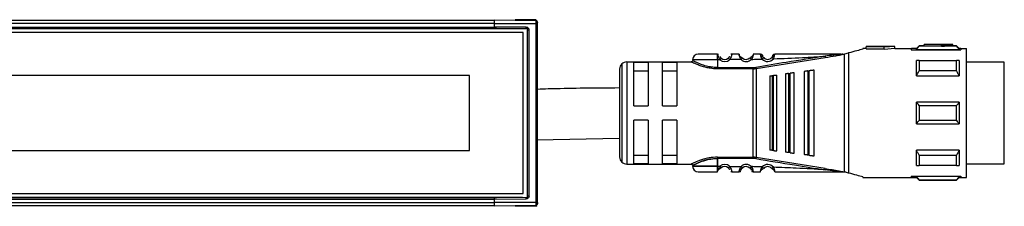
# Model space of a CAD drawing. Header units: millimetres. Extents: x -565 to 1980, y 407 to 731.
# Tile 14 of 22: x 531 to 669, y 697 to 723. Entities that reach past the tile are written whole.
import ezdxf

# ---------------------------------------------------------------- set-up
doc = ezdxf.new("R2010")
doc.units = ezdxf.units.MM

# ---------------------------------------------------------------- blocks, each defined once
blk = doc.blocks.new('Drawing View1')
at = {"color": 7, "linetype": 'Continuous', "lineweight": 25}
for p, q in [((-146, 27.03), (842, 27.03)), ((842, 26.53), (-146, 26.53)), ((842, 26.53), (842, 27.03)), ((847.8, 26.93), (842, 27.03)), ((842, 26.05), (842, 26.53)), ((842, 26.53), (847.8, 26.53)), ((844.9, 27.08), (844.9, 26.98)), ((847.8, 27.08), (844.9, 27.08)), ((847.8, 26.93), (847.8, 27.08)), ((847.8, 27.08), (847.9, 26.98)), ((847.8, 26.93), (847.8, 26.53)), ((847.8, 26.53), (847.8, 1.53)), ((847.9, 26.93), (847.9, 26.98)), ((847.99, 26.53), (848, 26.53)), ((848, 26.53), (848, 26.66)), ((848, 1.53), (848, 26.53)), ((846, 25.28), (-150, 25.28)), ((-146.3, 25.85), (842.3, 25.85)), ((-146, 26.05), (842, 26.05)), ((-146, 25.85), (842, 25.85)), ((846.43, 26.05), (842, 26.05)), ((842, 25.85), (842, 26.05)), ((842.3, 25.85), (842, 25.85)), ((846, 2.78), (846, 25.28)), ((846.64, 25.65), (846.83, 25.65)), ((846.64, 2.41), (846.64, 25.65)), ((846.83, 2.41), (846.83, 25.65)), ((901.4, 23.43), (901, 23.03)), ((902.1, 23.43), (901.4, 23.43)), ((906.1, 23.63), (902.1, 23.63)), ((902.1, 23.63), (902.1, 23.62)), ((904.5, 23.62), (902.1, 23.62)), ((902.1, 23.42), (902.1, 23.62)), ((902.1, 23.42), (904.5, 23.42)), ((904.5, 23.62), (904.5, 23.58)), ((904.5, 23.38), (904.5, 23.58)), ((906.1, 23.43), (906.1, 23.63)), ((906.6, 23.43), (906.1, 23.43)), ((907, 23.03), (906.6, 23.43)), ((906.6, 23.37), (906.6, 23.43)), ((873.2, 22.25), (873.19, 22.28)), ((876.19, 22.28), (875.21, 22.28)), ((879.48, 22.06), (879.49, 22.04)), ((880.93, 22.05), (880.93, 22.04)), ((890.49, 22.28), (890.64, 22.28)), ((890.95, 5.78), (890.95, 22.28)), ((891, 22.29), (891.52, 22.43)), ((891.52, 22.43), (891.52, 5.63)), ((893.77, 23.03), (893.5, 23.03)), ((893.5, 23.03), (893.5, 22.96)), ((894, 23.03), (893.77, 23.03)), ((898, 23.33), (894, 23.33)), ((894, 23.33), (894, 23.3)), ((896.5, 23.3), (894, 23.3)), ((894, 23), (894, 23.3)), ((894, 23), (896.5, 23)), ((898, 23.33), (896.5, 23.22)), ((896.5, 23.3), (896.5, 23.22)), ((896.5, 22.91), (896.5, 23.22)), ((898, 23.03), (896.5, 22.91)), ((898, 23.03), (898, 23.33)), ((898, 23.03), (900.29, 23.03)), ((900.29, 23.03), (900.29, 22.87)), ((900.29, 22.87), (907.2, 22.87)), ((901, 23.03), (900.3, 23.03)), ((901, 22.9), (901, 23.03)), ((901, 22.9), (907, 22.9)), ((906.6, 23.37), (901.4, 23.37)), ((907.2, 23.03), (907, 23.03)), ((907, 23.03), (907, 22.9)), ((907.2, 23.03), (907.2, 22.87)), ((907.2, 23.03), (908, 23.03)), ((908, 5.03), (908, 23.03)), ((859.79, 20.89), (859.79, 7.17)), ((860.5, 21.18), (860.5, 6.88)), ((860.5, 21.18), (869.5, 21.18)), ((863.5, 21.11), (861.5, 21.11)), ((861.5, 15.03), (861.5, 21.11)), ((863.5, 21.11), (863.5, 15.03)), ((865.5, 15.03), (865.5, 21.11)), ((867.5, 21.11), (865.5, 21.11)), ((867.5, 21.11), (867.5, 15.03)), ((873.2, 21.48), (873.2, 20.38)), ((873.52, 21.48), (873.2, 21.48)), ((874.89, 21.49), (874.69, 21.71)), ((876.49, 21.5), (874.89, 21.49)), ((876.68, 21.71), (876.69, 21.72)), ((877.93, 21.53), (877.72, 21.74)), ((878.6, 20.24), (888.26, 21.8)), ((879.65, 21.77), (879.63, 21.75)), ((901.4, 21.38), (906.6, 21.38)), ((907, 21.36), (907, 19.24)), ((913.3, 21.15), (908, 21.15)), ((913.3, 6.9), (913.3, 21.15)), ((838.5, 19.28), (-142.5, 19.28)), ((838.5, 8.78), (838.5, 19.28)), ((859.5, 20.18), (859.5, 7.88)), ((861.5, 19.95), (863.5, 19.95)), ((865.5, 19.95), (867.5, 19.95)), ((878.17, 20.38), (878.17, 20.21)), ((878.17, 7.85), (878.17, 20.21)), ((878.57, 20.41), (878.6, 20.24)), ((878.6, 20.24), (878.6, 7.82)), ((880.84, 19.26), (881.04, 19.28)), ((881.5, 8.72), (881.5, 19.34)), ((882.7, 19.5), (882.7, 8.56)), ((883.13, 19.56), (883.33, 19.58)), ((883.13, 19.56), (883.13, 8.5)), ((883.9, 8.4), (883.9, 19.66)), ((885.3, 19.84), (885.3, 8.21)), ((885.81, 19.91), (885.81, 8.15)), ((886.1, 19.95), (886.01, 19.94)), ((886.01, 8.12), (886.01, 19.94)), ((886.7, 8.03), (886.7, 20.03)), ((906.6, 19.91), (901.4, 19.91)), ((880.5, 19.21), (880.5, 8.85)), ((880.84, 19.26), (880.84, 8.8)), ((901, 19.24), (907, 19.24)), ((901, 12.53), (901, 15.53)), ((907, 15.53), (901, 15.53)), ((861.5, 15.03), (863.5, 15.03)), ((865.5, 15.03), (867.5, 15.03)), ((901.4, 15.09), (906.6, 15.09)), ((863.5, 13.03), (861.5, 13.03)), ((861.5, 6.95), (861.5, 13.03)), ((863.5, 13.03), (863.5, 6.95)), ((867.5, 13.03), (865.5, 13.03)), ((865.5, 6.95), (865.5, 13.03)), ((867.5, 13.03), (867.5, 6.95)), ((901, 12.53), (907, 12.53)), ((906.6, 12.97), (901.4, 12.97)), ((847.87, 10.3), (859.5, 10.53)), ((-142.5, 8.78), (838.5, 8.78)), ((881.04, 8.78), (880.84, 8.8)), ((883.33, 8.47), (883.13, 8.5)), ((907, 8.81), (901, 8.81)), ((907, 8.81), (907, 6.69)), ((863.5, 8.11), (861.5, 8.11)), ((861.5, 6.95), (863.5, 6.95)), ((867.5, 8.11), (865.5, 8.11)), ((865.5, 6.95), (867.5, 6.95)), ((873.2, 7.85), (878.17, 7.85)), ((873.2, 7.68), (873.2, 6.58)), ((878.17, 7.68), (873.2, 7.68)), ((873.2, 6.58), (873.2, 7.68)), ((878.17, 7.68), (878.17, 7.85)), ((878.57, 7.65), (878.6, 7.82)), ((888.26, 6.26), (878.6, 7.82)), ((886.01, 8.12), (885.81, 8.15)), ((886.01, 8.12), (886.1, 8.11)), ((901.4, 8.15), (906.6, 8.15)), ((908, 6.9), (913.3, 6.9)), ((860.5, 6.88), (869.5, 6.88)), ((873.19, 5.78), (873.2, 5.81)), ((873.2, 5.8), (873.19, 5.78)), ((873.2, 6.58), (873.52, 6.58)), ((873.2, 5.81), (873.2, 5.8)), ((873.52, 6.58), (873.71, 6.35)), ((874.89, 6.57), (876.49, 6.56)), ((875.21, 5.78), (876.19, 5.78)), ((876.49, 6.56), (876.69, 6.33)), ((877.74, 6.33), (877.72, 6.32)), ((879.43, 6.49), (879.65, 6.29)), ((880.8, 6.27), (880.78, 6.25)), ((890.72, 5.78), (890.49, 5.78)), ((890.72, 5.78), (890.95, 5.78)), ((906.6, 6.68), (901.4, 6.68)), ((893.5, 5.1), (893.5, 5.03)), ((893.5, 5.03), (893.77, 5.03)), ((893.77, 5.03), (900.29, 5.03)), ((900.29, 5.18), (907.2, 5.18)), ((900.29, 5.18), (900.29, 5.03)), ((900.29, 5.03), (901, 5.03)), ((907, 5.15), (901, 5.15)), ((901, 5.03), (901.4, 4.63)), ((901.4, 4.69), (906.6, 4.69)), ((901.4, 4.69), (901.4, 4.63)), ((901.4, 4.63), (906.6, 4.63)), ((906.6, 4.63), (907, 5.03)), ((907, 5.15), (907, 5.03)), ((907, 5.03), (907.2, 5.03)), ((907.2, 5.18), (907.2, 5.03)), ((907.2, 5.03), (908, 5.03)), ((-150, 2.78), (846, 2.78)), ((842.3, 2.2), (-146.3, 2.2)), ((-146, 2.2), (842, 2.2)), ((-146, 2), (842, 2)), ((-146, 1.53), (842, 1.53)), ((842, 2), (842, 2.2)), ((842, 2.2), (842.3, 2.2)), ((842, 2), (846.43, 2.01)), ((842, 1.53), (842, 2)), ((847.8, 1.53), (842, 1.53)), ((842, 1.03), (842, 1.53)), ((846.83, 2.41), (846.64, 2.41)), ((847.8, 1.53), (847.8, 1.13)), ((842, 1.03), (-146, 1.03)), ((842, 1.03), (847.8, 1.13)), ((844.9, 1.08), (844.9, 0.98)), ((847.8, 0.98), (844.9, 0.98)), ((847.8, 0.98), (847.8, 1.13)), ((847.8, 0.98), (847.9, 1.08)), ((847.9, 1.08), (847.9, 1.16))]:
    blk.add_line(p, q, dxfattribs=at)
at = {"color": 7, "linetype": 'Continuous', "lineweight": 25, "flags": 128}
for points in [[(873.2, 21.48), (872, 21.48), (870.95, 21.48), (870.17, 21.48), (869.75, 21.48), (869.7, 21.48)], [(901, 19.24), (901, 19.55), (901, 19.84), (901, 20.12), (901, 20.39), (901, 20.65), (901, 20.9), (901, 21.14), (901, 21.36)], [(901.4, 21.38), (901.4, 21.22), (901.4, 21.04), (901.4, 20.87), (901.4, 20.69), (901.4, 20.5), (901.4, 20.31), (901.4, 20.11), (901.4, 19.91)], [(906.6, 19.91), (906.6, 20.11), (906.6, 20.31), (906.6, 20.5), (906.6, 20.69), (906.6, 20.87), (906.6, 21.04), (906.6, 21.22), (906.6, 21.38)], [(873.2, 20.38), (875.98, 20.38), (878.17, 20.38)], [(878.17, 20.21), (875.39, 20.21), (873.2, 20.21)], [(881.04, 8.78), (881.04, 9.95), (881.04, 11.24), (881.04, 12.61), (881.04, 14.03), (881.04, 15.45), (881.04, 16.82), (881.04, 18.11), (881.04, 19.28)], [(883.33, 8.47), (883.33, 9.71), (883.33, 11.07), (883.33, 12.53), (883.33, 14.03), (883.33, 15.53), (883.33, 16.99), (883.33, 18.35), (883.33, 19.58)], [(885.81, 19.91), (885.93, 19.93), (886.01, 19.94)], [(907, 15.53), (907, 15.16), (907, 14.78), (907, 14.41), (907, 14.03), (907, 13.65), (907, 13.28), (907, 12.9), (907, 12.53)], [(901.4, 15.09), (901.4, 14.82), (901.4, 14.56), (901.4, 14.29), (901.4, 14.03), (901.4, 13.76), (901.4, 13.5), (901.4, 13.24), (901.4, 12.97)], [(906.6, 12.97), (906.6, 13.24), (906.6, 13.5), (906.6, 13.76), (906.6, 14.03), (906.6, 14.29), (906.6, 14.56), (906.6, 14.82), (906.6, 15.09)], [(901, 6.69), (901, 6.92), (901, 7.16), (901, 7.4), (901, 7.67), (901, 7.94), (901, 8.22), (901, 8.51), (901, 8.81)], [(901.4, 8.15), (901.4, 7.95), (901.4, 7.75), (901.4, 7.56), (901.4, 7.37), (901.4, 7.19), (901.4, 7.01), (901.4, 6.84), (901.4, 6.68)], [(906.6, 6.68), (906.6, 6.84), (906.6, 7.01), (906.6, 7.19), (906.6, 7.37), (906.6, 7.56), (906.6, 7.75), (906.6, 7.95), (906.6, 8.15)], [(873.2, 6.58), (872, 6.58), (870.95, 6.58), (870.17, 6.58), (869.75, 6.58), (869.7, 6.58)], [(869.7, 6.58), (869.75, 6.58), (870.17, 6.58), (870.95, 6.58), (872, 6.58), (873.2, 6.58)], [(901, 5.03), (901, 5.04), (901, 5.06), (901, 5.1), (901, 5.15)], [(906.6, 4.63), (906.6, 4.63), (906.6, 4.64), (906.6, 4.66), (906.6, 4.69)]]:
    blk.add_lwpolyline(points, dxfattribs=at)
at = {"color": 7, "linetype": 'Continuous', "lineweight": 25}
for centre, radius, start, end in [((840.66, 26.03), 5.77, 358.3922, 0.2269), ((1044.5, 23.42), 143.1, 179.9966, 180.0205), ((870.5, 21.48), 0.8, 89.9996, 179.9996), ((860.5, 20.18), 1, 135, 180), ((860.5, 20.18), 1, 90, 135), ((874.2, 22.28), 1.05, 229.6056, 310.9276), ((874.2, 22.28), 0.75, 229.5943, 310.9271), ((877.2, 22.28), 1.05, 227.6547, 314.3613), ((877.2, 22.28), 0.75, 227.6552, 314.363), ((880.2, 22.28), 1.05, 222.8628, 320.6918), ((880.2, 22.28), 0.75, 222.8664, 320.7053), ((878.17, 22.81), 2.43, 270.0069, 279.4584), ((860.5, 7.88), 1, 180, 225), ((860.5, 7.88), 1, 225, 270), ((878.17, 5.25), 2.43, 80.5507, 89.9914), ((870.5, 6.58), 0.8, 180.0004, 270.0004), ((874.2, 5.78), 1.05, 49.0728, 130.4057), ((874.2, 5.78), 0.75, 49.073, 130.406), ((877.2, 5.78), 1.05, 45.6394, 132.3452), ((877.2, 5.78), 0.75, 45.6377, 132.3451), ((880.2, 5.78), 1.05, 39.3085, 137.1337), ((880.2, 5.78), 0.75, 39.2951, 137.1337), ((840.66, 2.03), 5.77, 359.7731, 1.6078), ((847.8, 1.33), 0.2, 300, 316.2015)]:
    blk.add_arc(centre, radius, start, end, dxfattribs=at)
for centre, major_axis, start_param, end_param in [((842, 26.05), (11.46, -0.01), 4.738573, 5.10901), ((842, 2), (-11.46, -0.01), 4.315768, 4.686205)]:
    blk.add_ellipse(centre, major_axis=major_axis, ratio=0.017452, start_param=start_param, end_param=end_param, dxfattribs=at)
for points in [[(848, 26.73), (848, 26.75), (847.99, 26.81), (847.95, 26.87), (847.88, 26.92), (847.83, 26.92), (847.8, 26.93)], [(873.2, 21.48), (873.2, 21.57), (873.2, 21.74), (873.2, 21.97), (873.2, 22.16), (873.2, 22.22), (873.2, 22.25)], [(873.2, 20.38), (873.2, 20.36), (873.2, 20.33), (873.2, 20.28), (873.2, 20.24), (873.2, 20.22), (873.2, 20.21)], [(873.2, 7.85), (873.2, 7.84), (873.2, 7.82), (873.2, 7.78), (873.2, 7.73), (873.2, 7.7), (873.2, 7.68)], [(874.89, 6.57), (874.86, 6.54), (874.81, 6.48), (874.75, 6.41), (874.7, 6.36), (874.69, 6.35), (874.69, 6.35)], [(848, 1.53), (848, 1.53), (847.99, 1.53), (847.95, 1.53), (847.88, 1.53), (847.83, 1.53), (847.8, 1.53)], [(847.8, 1.13), (847.83, 1.13), (847.88, 1.14), (847.95, 1.19), (847.99, 1.25), (848, 1.3), (848, 1.33)]]:
    blk.add_open_spline(points, degree=3, dxfattribs=at)
for points, knots in [([(847.8, 26.53), (847.83, 26.53), (847.88, 26.53), (847.94, 26.53), (847.98, 26.53), (847.99, 26.53), (847.99, 26.53)], [0, 0, 0, 0, 0.32777, 0.65554, 0.98331, 1, 1, 1, 1]), ([(847.99, 26.53), (847.99, 26.55), (847.99, 26.58), (848, 26.62), (848, 26.65), (848, 26.66), (848, 26.67)], [0, 0, 0, 0, 0.261199, 0.518335, 0.766257, 1, 1, 1, 1]), ([(848, 26.73), (848, 26.73), (848, 26.72), (848, 26.69), (848, 26.67)], [0, 0, 0, 0, 0.505136, 1, 1, 1, 1]), ([(846.43, 26.05), (846.49, 26.05), (846.6, 26.03), (846.73, 25.92), (846.81, 25.79), (846.82, 25.7), (846.83, 25.65)], [0, 0, 0, 0, 0.2814603, 0.5599876, 0.7795876, 1, 1, 1, 1]), ([(846.64, 25.65), (846.64, 25.68), (846.64, 25.72), (846.6, 25.79), (846.54, 25.84), (846.48, 25.86), (846.44, 25.87), (846.43, 25.87)], [0, 0, 0, 0, 0.207894, 0.42178, 0.635185, 0.849071, 1, 1, 1, 1]), ([(904.5, 23.58), (904.8, 23.59), (905.33, 23.62), (905.87, 23.63), (906.1, 23.63)], [0, 0, 0, 0, 0.5599883, 1, 1, 1, 1]), ([(904.5, 23.38), (904.8, 23.39), (905.33, 23.42), (905.87, 23.43), (906.1, 23.43)], [0, 0, 0, 0, 0.5599877, 1, 1, 1, 1]), ([(873.19, 22.28), (872.84, 22.28), (872.13, 22.28), (871.24, 22.28), (870.62, 22.28), (870.54, 22.28), (870.5, 22.28)], [0, 0, 0, 0, 0.249999, 0.499999, 0.749999, 1, 1, 1, 1]), ([(873.19, 22.28), (873.23, 22.28), (873.28, 22.27), (873.33, 22.25), (873.34, 22.24)], [0, 0, 0, 0, 0.606991, 1, 1, 1, 1]), ([(873.2, 22.25), (873.21, 22.22), (873.22, 22.15), (873.27, 21.96), (873.36, 21.72), (873.47, 21.56), (873.52, 21.48)], [0, 0, 0, 0, 0.2399615, 0.482804, 0.7352651, 1, 1, 1, 1]), ([(875.21, 22.28), (875.21, 22.27), (875.2, 22.26), (875.19, 22.2), (875.16, 22.11), (875.12, 21.96), (875.04, 21.74), (874.94, 21.57), (874.89, 21.49)], [0, 0, 0, 0, 0.145861, 0.284683, 0.416939, 0.543177, 0.7791, 1, 1, 1, 1]), ([(875.21, 22.28), (875.17, 22.28), (875.12, 22.27), (875.08, 22.25), (875.06, 22.24)], [0, 0, 0, 0, 0.608621, 1, 1, 1, 1]), ([(876.24, 22.06), (876.23, 22.12), (876.21, 22.21), (876.19, 22.27), (876.19, 22.28), (876.19, 22.28)], [0, 0, 0, 0, 0.451321, 0.721662, 1, 1, 1, 1]), ([(876.19, 22.28), (876.19, 22.28), (876.19, 22.27), (876.21, 22.21), (876.23, 22.14), (876.24, 22.08), (876.25, 22.06)], [0, 0, 0, 0, 0.2994, 0.587029, 0.863883, 1, 1, 1, 1]), ([(876.68, 21.71), (876.64, 21.74), (876.56, 21.78), (876.45, 21.86), (876.37, 21.94), (876.3, 22.01), (876.26, 22.05), (876.24, 22.07)], [0, 0, 0, 0, 0.300878, 0.470039, 0.652797, 0.847683, 1, 1, 1, 1]), ([(876.49, 21.5), (876.44, 21.6), (876.36, 21.74), (876.29, 21.92), (876.25, 22.02), (876.24, 22.06), (876.24, 22.06)], [0, 0, 0, 0, 0.46842, 0.704336, 0.943532, 1, 1, 1, 1]), ([(876.68, 21.71), (876.64, 21.74), (876.56, 21.78), (876.45, 21.86), (876.37, 21.94), (876.3, 22.01), (876.26, 22.05), (876.25, 22.06)], [0, 0, 0, 0, 0.304954, 0.476426, 0.661712, 0.859327, 1, 1, 1, 1]), ([(878.16, 22.07), (878.14, 22.06), (878.1, 22.02), (878.03, 21.95), (877.95, 21.88), (877.85, 21.8), (877.78, 21.75), (877.74, 21.73)], [0, 0, 0, 0, 0.151422, 0.346555, 0.529528, 0.69879, 1, 1, 1, 1]), ([(878.16, 22.07), (878.16, 22.07), (878.15, 22.03), (878.12, 21.93), (878.06, 21.76), (877.98, 21.62), (877.93, 21.53)], [0, 0, 0, 0, 0.051028, 0.29324, 0.5333, 1, 1, 1, 1]), ([(878.21, 22.28), (878.2, 22.28), (878.2, 22.27), (878.19, 22.21), (878.17, 22.12), (878.16, 22.07)], [0, 0, 0, 0, 0.285763, 0.563157, 1, 1, 1, 1]), ([(879.19, 22.28), (879.01, 22.28), (878.68, 22.28), (878.35, 22.28), (878.21, 22.28)], [0, 0, 0, 0, 0.559996, 1, 1, 1, 1]), ([(879.43, 21.56), (879.39, 21.65), (879.32, 21.78), (879.27, 21.95), (879.23, 22.1), (879.21, 22.21), (879.19, 22.27), (879.19, 22.28), (879.19, 22.28)], [0, 0, 0, 0, 0.247334, 0.375347, 0.504126, 0.744161, 0.871848, 1, 1, 1, 1]), ([(879.34, 22.2), (879.33, 22.2), (879.29, 22.22), (879.24, 22.22), (879.21, 22.22), (879.2, 22.22)], [0, 0, 0, 0, 0.424052, 0.839119, 1, 1, 1, 1]), ([(879.43, 22.16), (879.42, 22.18), (879.39, 22.21), (879.34, 22.2), (879.3, 22.16), (879.28, 22.1), (879.27, 22.07)], [0, 0, 0, 0, 0.22392, 0.467886, 0.727976, 1, 1, 1, 1]), ([(879.43, 22.16), (879.43, 22.16), (879.46, 22.13), (879.47, 22.1), (879.48, 22.06)], [0, 0, 0, 0, 0.156082, 1, 1, 1, 1]), ([(879.46, 21.88), (879.46, 21.92), (879.45, 21.98), (879.47, 22.04), (879.47, 22.04), (879.48, 22.05)], [0, 0, 0, 0, 0.372925, 0.726855, 1, 1, 1, 1]), ([(879.64, 21.75), (879.62, 21.77), (879.58, 21.82), (879.53, 21.89), (879.49, 21.97), (879.47, 22.01), (879.47, 22.03)], [0, 0, 0, 0, 0.2376446, 0.4819358, 0.7355947, 1, 1, 1, 1]), ([(880.92, 22.06), (880.92, 22.06), (880.91, 22.05), (880.89, 21.98), (880.84, 21.89), (880.8, 21.83), (880.78, 21.8)], [0, 0, 0, 0, 0.306116, 0.590246, 0.796606, 1, 1, 1, 1]), ([(880.94, 22.04), (880.93, 22.02), (880.92, 21.99), (880.88, 21.92), (880.84, 21.85), (880.81, 21.81), (880.79, 21.79)], [0, 0, 0, 0, 0.264087, 0.517648, 0.762071, 1, 1, 1, 1]), ([(880.92, 22.06), (880.93, 22.1), (880.94, 22.13), (880.97, 22.16), (880.97, 22.16)], [0, 0, 0, 0, 0.835339, 1, 1, 1, 1]), ([(880.93, 22.05), (880.93, 22.05), (880.94, 22.05), (880.95, 22), (880.95, 21.94), (880.96, 21.91)], [0, 0, 0, 0, 0.220453, 0.599391, 1, 1, 1, 1]), ([(881.14, 22.08), (881.13, 22.11), (881.1, 22.17), (881.06, 22.21), (881.01, 22.21), (880.98, 22.18), (880.97, 22.16)], [0, 0, 0, 0, 0.273158, 0.534082, 0.777822, 1, 1, 1, 1]), ([(881.01, 21.61), (881.05, 21.7), (881.1, 21.83), (881.14, 21.98), (881.17, 22.1), (881.19, 22.2), (881.2, 22.27), (881.2, 22.27), (881.21, 22.28)], [0, 0, 0, 0, 0.2548084, 0.3825468, 0.5087663, 0.6919106, 0.8306334, 1, 1, 1, 1]), ([(881.19, 22.23), (881.19, 22.23), (881.16, 22.23), (881.11, 22.22), (881.08, 22.21), (881.06, 22.2)], [0, 0, 0, 0, 0.143976, 0.567382, 1, 1, 1, 1]), ([(890.49, 22.28), (888.76, 22.28), (885.67, 22.28), (882.57, 22.28), (881.21, 22.28)], [0, 0, 0, 0, 0.559906, 1, 1, 1, 1]), ([(890.66, 22.26), (890.26, 22.21), (889.45, 22.12), (888.64, 22.03), (888.23, 21.98)], [0, 0, 0, 0, 0.49694, 1, 1, 1, 1]), ([(888.26, 21.8), (888.75, 21.88), (889.48, 22), (890.24, 22.13), (890.56, 22.21), (890.66, 22.23), (890.71, 22.26), (890.72, 22.27), (890.72, 22.27), (890.72, 22.28), (890.72, 22.28), (890.72, 22.28)], [0, 0, 0, 0, 0.5806363, 0.8658055, 0.9061991, 0.9694413, 0.9816748, 0.9866619, 0.9911675, 0.9954991, 1, 1, 1, 1]), ([(890.7, 22.27), (890.7, 22.27), (890.7, 22.27), (890.69, 22.27), (890.67, 22.28), (890.65, 22.28), (890.64, 22.28)], [0, 0, 0, 0, 0.068493, 0.149045, 0.357724, 1, 1, 1, 1]), ([(890.72, 22.28), (890.71, 22.28), (890.7, 22.28), (890.67, 22.28), (890.65, 22.28), (890.64, 22.28), (890.64, 22.28), (890.64, 22.28), (890.64, 22.28), (890.64, 22.28), (890.64, 22.28)], [0, 0, 0, 0, 0.219058, 0.584738, 0.867155, 0.887733, 0.906757, 0.926, 0.947181, 1, 1, 1, 1]), ([(890.66, 22.26), (890.67, 22.26), (890.68, 22.26), (890.69, 22.27), (890.7, 22.27), (890.7, 22.27), (890.7, 22.27), (890.7, 22.27), (890.7, 22.27), (890.7, 22.27)], [0, 0, 0, 0, 0.571754, 0.690168, 0.803366, 0.861897, 0.911571, 0.955977, 1, 1, 1, 1]), ([(890.72, 22.28), (890.76, 22.28), (890.83, 22.28), (890.9, 22.28), (890.93, 22.28)], [0, 0, 0, 0, 0.559552, 1, 1, 1, 1]), ([(890.95, 22.28), (890.95, 22.28), (890.94, 22.28), (890.93, 22.28), (890.93, 22.28)], [0, 0, 0, 0, 0.555721, 1, 1, 1, 1]), ([(890.95, 22.28), (890.96, 22.28), (890.98, 22.28), (890.99, 22.29), (891, 22.29)], [0, 0, 0, 0, 0.500602, 1, 1, 1, 1]), ([(893.5, 22.96), (893.24, 22.89), (892.72, 22.74), (891.92, 22.53), (891.52, 22.43)], [0, 0, 0, 0, 0.496428, 1, 1, 1, 1]), ([(901, 22.9), (901.07, 22.99), (901.2, 23.15), (901.34, 23.3), (901.4, 23.37)], [0, 0, 0, 0, 0.553792, 1, 1, 1, 1]), ([(906.6, 23.37), (906.68, 23.28), (906.81, 23.13), (906.94, 22.97), (907, 22.9)], [0, 0, 0, 0, 0.566189, 1, 1, 1, 1]), ([(869.7, 21.38), (869.7, 21.35), (869.69, 21.31), (869.67, 21.27), (869.64, 21.23), (869.61, 21.21), (869.56, 21.18), (869.52, 21.18), (869.49, 21.18)], [0, 0, 0, 0, 0.239884, 0.369299, 0.501423, 0.633336, 0.76215, 1, 1, 1, 1]), ([(872.22, 20.29), (872.13, 20.3), (871.78, 20.35), (871.23, 20.49), (870.61, 20.69), (870.11, 20.9), (869.76, 21.06), (869.53, 21.16), (869.51, 21.17), (869.5, 21.18)], [0, 0, 0, 0, 0.061712, 0.224517, 0.390466, 0.551912, 0.714132, 0.865423, 1, 1, 1, 1]), ([(873.2, 20.38), (872.98, 20.39), (872.51, 20.41), (871.77, 20.54), (871.17, 20.73), (870.5, 20.98), (870.02, 21.21), (869.74, 21.36), (869.71, 21.37), (869.7, 21.38)], [0, 0, 0, 0, 0.119652, 0.249058, 0.420348, 0.499129, 0.748943, 0.878056, 1, 1, 1, 1]), ([(873.52, 21.48), (873.55, 21.51), (873.6, 21.57), (873.66, 21.64), (873.71, 21.7), (873.71, 21.7), (873.71, 21.71)], [0, 0, 0, 0, 0.25, 0.5, 0.75, 1, 1, 1, 1]), ([(873.71, 21.71), (873.7, 21.72), (873.66, 21.76), (873.61, 21.81), (873.57, 21.87), (873.54, 21.91), (873.53, 21.93), (873.53, 21.94)], [0, 0, 0, 0, 0.21472, 0.437653, 0.684916, 0.935195, 1, 1, 1, 1]), ([(874.87, 21.94), (874.87, 21.94), (874.86, 21.92), (874.83, 21.88), (874.8, 21.82), (874.75, 21.77), (874.71, 21.73), (874.69, 21.71)], [0, 0, 0, 0, 0.052646, 0.297014, 0.530096, 0.761235, 1, 1, 1, 1]), ([(876.49, 21.5), (876.52, 21.53), (876.57, 21.59), (876.64, 21.66), (876.67, 21.7), (876.68, 21.71), (876.68, 21.71)], [0, 0, 0, 0, 0.330327, 0.660655, 0.990982, 1, 1, 1, 1]), ([(877.93, 21.53), (878.21, 21.53), (878.71, 21.55), (879.21, 21.56), (879.43, 21.56)], [0, 0, 0, 0, 0.560006, 1, 1, 1, 1]), ([(888.23, 21.98), (886.43, 21.69), (883.2, 21.18), (879.98, 20.65), (878.57, 20.41)], [0, 0, 0, 0, 0.560137, 1, 1, 1, 1]), ([(879.63, 21.75), (879.63, 21.75), (879.63, 21.75), (879.59, 21.71), (879.52, 21.65), (879.46, 21.59), (879.43, 21.56)], [0, 0, 0, 0, 0.0159863, 0.3439909, 0.6719954, 1, 1, 1, 1]), ([(881.01, 21.61), (880.98, 21.64), (880.92, 21.69), (880.84, 21.75), (880.79, 21.8), (880.78, 21.8), (880.78, 21.8)], [0, 0, 0, 0, 0.25, 0.5, 0.75, 1, 1, 1, 1]), ([(881.01, 21.61), (882.36, 21.67), (884.77, 21.76), (887.18, 21.91), (888.23, 21.98)], [0, 0, 0, 0, 0.560034, 1, 1, 1, 1]), ([(888.23, 21.98), (888.23, 21.98), (888.24, 21.97), (888.24, 21.94), (888.24, 21.9), (888.25, 21.86), (888.26, 21.83), (888.26, 21.81), (888.26, 21.8)], [0, 0, 0, 0, 0.0497551, 0.1334564, 0.4084675, 0.5323895, 0.7710046, 1, 1, 1, 1]), ([(901.4, 21.38), (901.32, 21.38), (901.19, 21.37), (901.06, 21.37), (901, 21.36)], [0, 0, 0, 0, 0.566189, 1, 1, 1, 1]), ([(907, 21.36), (906.93, 21.37), (906.8, 21.37), (906.66, 21.38), (906.6, 21.38)], [0, 0, 0, 0, 0.553792, 1, 1, 1, 1]), ([(873.2, 20.21), (873, 20.21), (872.67, 20.21), (872.35, 20.26), (872.22, 20.29)], [0, 0, 0, 0, 0.586821, 1, 1, 1, 1]), ([(878.17, 20.21), (878.21, 20.21), (878.28, 20.21), (878.35, 20.21), (878.38, 20.22)], [0, 0, 0, 0, 0.559726, 1, 1, 1, 1]), ([(878.6, 20.24), (878.56, 20.24), (878.49, 20.22), (878.41, 20.22), (878.38, 20.22)], [0, 0, 0, 0, 0.5599328, 1, 1, 1, 1]), ([(881.1, 19.29), (881.09, 19.29), (881.07, 19.29), (881.05, 19.28), (881.04, 19.28)], [0, 0, 0, 0, 0.559946, 1, 1, 1, 1]), ([(881.1, 19.29), (881.15, 19.3), (881.25, 19.31), (881.38, 19.33), (881.48, 19.34), (881.49, 19.34), (881.5, 19.34)], [0, 0, 0, 0, 0.1849, 0.408712, 0.685985, 1, 1, 1, 1]), ([(883.13, 19.56), (883.1, 19.55), (883.05, 19.55), (882.95, 19.53), (882.83, 19.52), (882.72, 19.5), (882.71, 19.5), (882.7, 19.5)], [0, 0, 0, 0, 0.097342, 0.196469, 0.405839, 0.669699, 1, 1, 1, 1]), ([(883.4, 19.59), (883.39, 19.59), (883.36, 19.59), (883.34, 19.58), (883.33, 19.58)], [0, 0, 0, 0, 0.559949, 1, 1, 1, 1]), ([(883.9, 19.66), (883.89, 19.66), (883.88, 19.66), (883.76, 19.64), (883.62, 19.62), (883.49, 19.61), (883.43, 19.6), (883.4, 19.59)], [0, 0, 0, 0, 0.30579, 0.570569, 0.801387, 0.904132, 1, 1, 1, 1]), ([(885.81, 19.91), (885.78, 19.91), (885.72, 19.9), (885.6, 19.88), (885.45, 19.86), (885.32, 19.85), (885.31, 19.85), (885.3, 19.84)], [0, 0, 0, 0, 0.095969, 0.193666, 0.400239, 0.664134, 1, 1, 1, 1]), ([(886.7, 20.03), (886.69, 20.03), (886.67, 20.02), (886.52, 20), (886.35, 19.98), (886.21, 19.96), (886.13, 19.95), (886.1, 19.95)], [0, 0, 0, 0, 0.325938, 0.603471, 0.815327, 0.910521, 1, 1, 1, 1]), ([(901, 19.24), (901.07, 19.37), (901.2, 19.59), (901.34, 19.81), (901.4, 19.91)], [0, 0, 0, 0, 0.553742, 1, 1, 1, 1]), ([(906.6, 19.91), (906.68, 19.78), (906.81, 19.56), (906.94, 19.34), (907, 19.24)], [0, 0, 0, 0, 0.566235, 1, 1, 1, 1]), ([(880.5, 19.21), (880.51, 19.21), (880.52, 19.21), (880.6, 19.22), (880.7, 19.24), (880.78, 19.25), (880.82, 19.25), (880.84, 19.26)], [0, 0, 0, 0, 0.323921, 0.5874, 0.803788, 0.901229, 1, 1, 1, 1]), ([(859.5, 17.53), (857.67, 17.52), (854.33, 17.5), (850.49, 17.42), (848.5, 17.36), (848, 17.34)], [0, 0, 0, 0, 0.47829, 0.870784, 1, 1, 1, 1]), ([(901.4, 15.09), (901.32, 15.17), (901.19, 15.32), (901.06, 15.46), (901, 15.53)], [0, 0, 0, 0, 0.566189, 1, 1, 1, 1]), ([(907, 15.53), (906.93, 15.45), (906.8, 15.3), (906.66, 15.15), (906.6, 15.09)], [0, 0, 0, 0, 0.553792, 1, 1, 1, 1]), ([(901, 12.53), (901.07, 12.61), (901.2, 12.76), (901.34, 12.91), (901.4, 12.97)], [0, 0, 0, 0, 0.553792, 1, 1, 1, 1]), ([(906.6, 12.97), (906.68, 12.89), (906.81, 12.74), (906.94, 12.59), (907, 12.53)], [0, 0, 0, 0, 0.566189, 1, 1, 1, 1]), ([(880.84, 8.8), (880.82, 8.81), (880.78, 8.81), (880.7, 8.82), (880.6, 8.84), (880.52, 8.85), (880.51, 8.85), (880.5, 8.85)], [0, 0, 0, 0, 0.096571, 0.197429, 0.41274, 0.676188, 1, 1, 1, 1]), ([(881.04, 8.78), (881.05, 8.78), (881.07, 8.77), (881.09, 8.77), (881.1, 8.77)], [0, 0, 0, 0, 0.553505, 1, 1, 1, 1]), ([(881.1, 8.77), (881.12, 8.77), (881.17, 8.76), (881.26, 8.75), (881.38, 8.73), (881.48, 8.72), (881.49, 8.72), (881.5, 8.72)], [0, 0, 0, 0, 0.092113, 0.190371, 0.409273, 0.68628, 1, 1, 1, 1]), ([(883.13, 8.5), (883.1, 8.5), (883.05, 8.51), (882.95, 8.52), (882.83, 8.54), (882.72, 8.55), (882.71, 8.56), (882.7, 8.56)], [0, 0, 0, 0, 0.095358, 0.192264, 0.405805, 0.669689, 1, 1, 1, 1]), ([(883.33, 8.47), (883.34, 8.47), (883.37, 8.47), (883.39, 8.47), (883.4, 8.47)], [0, 0, 0, 0, 0.553052, 1, 1, 1, 1]), ([(883.4, 8.47), (883.43, 8.46), (883.49, 8.45), (883.61, 8.44), (883.75, 8.42), (883.87, 8.4), (883.89, 8.4), (883.9, 8.4)], [0, 0, 0, 0, 0.0908938, 0.1877068, 0.4032213, 0.6805169, 1, 1, 1, 1]), ([(901.4, 8.15), (901.32, 8.28), (901.19, 8.5), (901.06, 8.72), (901, 8.81)], [0, 0, 0, 0, 0.566235, 1, 1, 1, 1]), ([(907, 8.81), (906.93, 8.69), (906.8, 8.47), (906.66, 8.25), (906.6, 8.15)], [0, 0, 0, 0, 0.553742, 1, 1, 1, 1]), ([(873.2, 7.85), (872.79, 7.83), (872.09, 7.79), (871.04, 7.52), (870.19, 7.21), (869.61, 6.93), (869.53, 6.9), (869.5, 6.88)], [0, 0, 0, 0, 0.208658, 0.361333, 0.608024, 0.810846, 1, 1, 1, 1]), ([(872.27, 7.59), (872.13, 7.57), (871.68, 7.5), (871.17, 7.33), (870.5, 7.08), (870.01, 6.84), (869.76, 6.71), (869.68, 6.67), (869.7, 6.68), (869.7, 6.68)], [0, 0, 0, 0, 0.095567, 0.301836, 0.396745, 0.697612, 0.853097, 0.999987, 1, 1, 1, 1]), ([(869.7, 6.68), (869.71, 6.69), (869.74, 6.7), (870.02, 6.85), (870.5, 7.08), (871, 7.27), (871.37, 7.39), (871.76, 7.51), (872.13, 7.57), (872.27, 7.59)], [0, 0, 0, 0, 0.146821, 0.302261, 0.603029, 0.697877, 0.754032, 0.904463, 1, 1, 1, 1]), ([(872.27, 7.59), (872.36, 7.61), (872.65, 7.67), (872.97, 7.67), (873.2, 7.68)], [0, 0, 0, 0, 0.294986, 1, 1, 1, 1]), ([(878.38, 7.84), (878.34, 7.85), (878.27, 7.85), (878.2, 7.85), (878.17, 7.85)], [0, 0, 0, 0, 0.560115, 1, 1, 1, 1]), ([(878.38, 7.84), (878.42, 7.84), (878.49, 7.83), (878.56, 7.82), (878.6, 7.82)], [0, 0, 0, 0, 0.560253, 1, 1, 1, 1]), ([(878.57, 7.65), (880.37, 7.35), (883.59, 6.82), (886.81, 6.3), (888.23, 6.08)], [0, 0, 0, 0, 0.559894, 1, 1, 1, 1]), ([(885.81, 8.15), (885.78, 8.15), (885.72, 8.16), (885.6, 8.17), (885.45, 8.19), (885.32, 8.21), (885.31, 8.21), (885.3, 8.21)], [0, 0, 0, 0, 0.09377, 0.189049, 0.400199, 0.66412, 1, 1, 1, 1]), ([(886.1, 8.11), (886.13, 8.1), (886.21, 8.09), (886.35, 8.08), (886.52, 8.05), (886.67, 8.03), (886.69, 8.03), (886.7, 8.03)], [0, 0, 0, 0, 0.089482, 0.184693, 0.396628, 0.674165, 1, 1, 1, 1]), ([(869.49, 6.88), (869.52, 6.88), (869.56, 6.87), (869.61, 6.85), (869.64, 6.82), (869.67, 6.79), (869.69, 6.74), (869.7, 6.7), (869.7, 6.68)], [0, 0, 0, 0, 0.237753, 0.366554, 0.498476, 0.630623, 0.760069, 1, 1, 1, 1]), ([(870.5, 5.78), (870.54, 5.78), (870.62, 5.78), (871.24, 5.78), (872.13, 5.78), (872.84, 5.78), (873.19, 5.78)], [0, 0, 0, 0, 0.25, 0.499999, 0.75, 1, 1, 1, 1]), ([(873.2, 5.81), (873.2, 5.84), (873.2, 5.9), (873.2, 6.09), (873.2, 6.32), (873.2, 6.49), (873.2, 6.58)], [0, 0, 0, 0, 0.25, 0.5, 0.75, 1, 1, 1, 1]), ([(873.2, 5.81), (873.21, 5.84), (873.21, 5.88), (873.24, 5.98), (873.25, 6.01)], [0, 0, 0, 0, 0.682589, 1, 1, 1, 1]), ([(873.25, 6.01), (873.26, 6.04), (873.28, 6.13), (873.37, 6.34), (873.47, 6.5), (873.52, 6.58)], [0, 0, 0, 0, 0.194015, 0.577884, 1, 1, 1, 1]), ([(873.25, 6.01), (873.27, 6.02), (873.31, 6.07), (873.38, 6.14), (873.46, 6.21), (873.57, 6.3), (873.65, 6.34), (873.7, 6.37)], [0, 0, 0, 0, 0.139128, 0.337412, 0.523046, 0.694646, 1, 1, 1, 1]), ([(874.69, 6.35), (874.71, 6.33), (874.74, 6.3), (874.79, 6.24), (874.83, 6.18), (874.86, 6.14), (874.87, 6.12), (874.87, 6.12)], [0, 0, 0, 0, 0.214698, 0.437537, 0.685118, 0.935394, 1, 1, 1, 1]), ([(874.89, 6.57), (874.94, 6.49), (875.04, 6.31), (875.12, 6.09), (875.17, 5.95), (875.19, 5.86), (875.2, 5.79), (875.21, 5.79), (875.21, 5.78)], [0, 0, 0, 0, 0.2260868, 0.4636396, 0.5893816, 0.7203085, 0.8570091, 1, 1, 1, 1]), ([(875.21, 5.78), (875.17, 5.78), (875.12, 5.78), (875.07, 5.81), (875.06, 5.82)], [0, 0, 0, 0, 0.607463, 1, 1, 1, 1]), ([(876.19, 5.78), (876.19, 5.78), (876.19, 5.79), (876.21, 5.85), (876.23, 5.94), (876.27, 6.08), (876.35, 6.29), (876.45, 6.47), (876.49, 6.56)], [0, 0, 0, 0, 0.140245, 0.275117, 0.40509, 0.530691, 0.770081, 1, 1, 1, 1]), ([(876.2, 5.84), (876.21, 5.84), (876.24, 5.84), (876.29, 5.85), (876.33, 5.86), (876.35, 5.87)], [0, 0, 0, 0, 0.159829, 0.575476, 1, 1, 1, 1]), ([(876.25, 6), (876.26, 6.01), (876.3, 6.05), (876.37, 6.12), (876.45, 6.19), (876.56, 6.28), (876.64, 6.32), (876.68, 6.35)], [0, 0, 0, 0, 0.1405705, 0.3379897, 0.523319, 0.6948191, 1, 1, 1, 1]), ([(876.27, 6.02), (876.28, 5.98), (876.3, 5.91), (876.35, 5.86), (876.39, 5.85), (876.42, 5.88), (876.43, 5.9)], [0, 0, 0, 0, 0.271842, 0.531639, 0.775466, 1, 1, 1, 1]), ([(876.47, 6.05), (876.48, 6.07), (876.5, 6.12), (876.55, 6.2), (876.61, 6.28), (876.66, 6.33), (876.68, 6.35)], [0, 0, 0, 0, 0.264475, 0.518082, 0.762194, 1, 1, 1, 1]), ([(876.48, 6.02), (876.48, 6.02), (876.48, 6.02), (876.47, 6.04), (876.47, 6.11), (876.48, 6.18), (876.48, 6.21)], [0, 0, 0, 0, 0.027047, 0.332243, 0.658218, 1, 1, 1, 1]), ([(877.93, 6.53), (877.91, 6.5), (877.85, 6.45), (877.78, 6.38), (877.75, 6.34), (877.74, 6.33), (877.74, 6.33)], [0, 0, 0, 0, 0.327718, 0.655436, 0.983154, 1, 1, 1, 1]), ([(877.74, 6.33), (877.78, 6.3), (877.85, 6.26), (877.95, 6.18), (878.03, 6.11), (878.1, 6.04), (878.14, 6), (878.15, 5.99)], [0, 0, 0, 0, 0.3054612, 0.4771323, 0.6627351, 0.8613323, 1, 1, 1, 1]), ([(877.74, 6.33), (877.76, 6.31), (877.8, 6.26), (877.86, 6.19), (877.9, 6.11), (877.92, 6.06), (877.93, 6.04)], [0, 0, 0, 0, 0.237478, 0.481601, 0.735168, 1, 1, 1, 1]), ([(877.93, 6.19), (877.93, 6.16), (877.93, 6.09), (877.93, 6.03), (877.92, 6.02), (877.92, 6.02)], [0, 0, 0, 0, 0.357894, 0.697725, 1, 1, 1, 1]), ([(879.43, 6.49), (879.15, 6.5), (878.65, 6.51), (878.15, 6.53), (877.93, 6.53)], [0, 0, 0, 0, 0.559997, 1, 1, 1, 1]), ([(877.93, 6.53), (877.98, 6.44), (878.05, 6.3), (878.11, 6.12), (878.16, 5.97), (878.19, 5.85), (878.2, 5.79), (878.2, 5.78), (878.21, 5.78)], [0, 0, 0, 0, 0.2485186, 0.3791713, 0.5127483, 0.7470391, 0.8728765, 1, 1, 1, 1]), ([(877.97, 5.9), (877.98, 5.89), (878.01, 5.86), (878.05, 5.86), (878.1, 5.91), (878.12, 5.97), (878.13, 6.01)], [0, 0, 0, 0, 0.223232, 0.466803, 0.727337, 1, 1, 1, 1]), ([(878.05, 5.87), (878.07, 5.86), (878.11, 5.85), (878.16, 5.84), (878.18, 5.84), (878.19, 5.84)], [0, 0, 0, 0, 0.434993, 0.861085, 1, 1, 1, 1]), ([(878.21, 5.78), (878.39, 5.78), (878.72, 5.78), (879.05, 5.78), (879.19, 5.78)], [0, 0, 0, 0, 0.560004, 1, 1, 1, 1]), ([(879.19, 5.78), (879.19, 5.78), (879.19, 5.79), (879.2, 5.83), (879.21, 5.89), (879.22, 5.94), (879.23, 5.96)], [0, 0, 0, 0, 0.295153, 0.552432, 0.831867, 1, 1, 1, 1]), ([(879.23, 5.96), (879.23, 5.97), (879.24, 6.01), (879.27, 6.11), (879.32, 6.27), (879.39, 6.4), (879.43, 6.49)], [0, 0, 0, 0, 0.087979, 0.316247, 0.546568, 1, 1, 1, 1]), ([(879.23, 5.96), (879.25, 5.98), (879.29, 6.02), (879.36, 6.09), (879.43, 6.15), (879.51, 6.22), (879.58, 6.27), (879.62, 6.29), (879.64, 6.31)], [0, 0, 0, 0, 0.177835, 0.365687, 0.542516, 0.706669, 0.858468, 1, 1, 1, 1]), ([(879.23, 5.96), (879.25, 5.98), (879.29, 6.02), (879.36, 6.09), (879.43, 6.15), (879.51, 6.21), (879.58, 6.27), (879.62, 6.29), (879.64, 6.31)], [0, 0, 0, 0, 0.172959, 0.362209, 0.539879, 0.704774, 0.857648, 1, 1, 1, 1]), ([(880.79, 6.27), (880.81, 6.26), (880.85, 6.23), (880.91, 6.18), (880.98, 6.13), (881.05, 6.06), (881.11, 6), (881.15, 5.97), (881.17, 5.95)], [0, 0, 0, 0, 0.143636, 0.29783, 0.464108, 0.643351, 0.83441, 1, 1, 1, 1]), ([(880.79, 6.27), (880.81, 6.26), (880.85, 6.23), (880.91, 6.18), (880.98, 6.13), (881.05, 6.06), (881.11, 6), (881.15, 5.97), (881.17, 5.95)], [0, 0, 0, 0, 0.143628, 0.297814, 0.464088, 0.643338, 0.834414, 1, 1, 1, 1]), ([(881.01, 6.44), (880.98, 6.42), (880.92, 6.37), (880.85, 6.31), (880.8, 6.27), (880.8, 6.27), (880.8, 6.27)], [0, 0, 0, 0, 0.3300297, 0.6600595, 0.9900892, 1, 1, 1, 1]), ([(888.23, 6.08), (886.89, 6.16), (884.48, 6.31), (882.07, 6.4), (881.01, 6.44)], [0, 0, 0, 0, 0.5599108, 1, 1, 1, 1]), ([(881.01, 6.44), (881.05, 6.36), (881.1, 6.23), (881.14, 6.08), (881.17, 5.94), (881.19, 5.84), (881.2, 5.79), (881.2, 5.78), (881.21, 5.78)], [0, 0, 0, 0, 0.256338, 0.384466, 0.510023, 0.738427, 0.867035, 1, 1, 1, 1]), ([(881.21, 5.78), (881.2, 5.78), (881.2, 5.79), (881.19, 5.84), (881.18, 5.91), (881.17, 5.95)], [0, 0, 0, 0, 0.294039, 0.578495, 1, 1, 1, 1]), ([(881.21, 5.78), (882.94, 5.78), (886.04, 5.78), (889.13, 5.78), (890.49, 5.78)], [0, 0, 0, 0, 0.560093, 1, 1, 1, 1]), ([(888.23, 6.08), (888.24, 6.1), (888.24, 6.13), (888.25, 6.19), (888.26, 6.23), (888.26, 6.25), (888.26, 6.26)], [0, 0, 0, 0, 0.2448547, 0.4999978, 0.7551421, 1, 1, 1, 1]), ([(890.49, 5.78), (890.55, 5.78), (890.62, 5.79), (890.71, 5.79), (890.72, 5.8), (890.72, 5.8), (890.72, 5.8), (890.72, 5.8), (890.72, 5.8), (890.72, 5.8), (890.72, 5.8), (890.72, 5.8), (890.69, 5.8), (890.64, 5.81), (890.28, 5.85), (889.47, 5.93), (888.7, 6.02), (888.23, 6.08)], [0, 0, 0, 0, 0.07257, 0.088505, 0.089278, 0.089587, 0.089854, 0.090095, 0.090329, 0.090579, 0.090862, 0.09157, 0.095174, 0.116976, 0.157001, 0.483088, 1, 1, 1, 1]), ([(888.26, 6.26), (888.89, 6.16), (889.67, 6.03), (890.48, 5.87), (890.67, 5.81), (890.71, 5.8), (890.72, 5.79), (890.72, 5.78), (890.72, 5.78), (890.72, 5.78)], [0, 0, 0, 0, 0.747452, 0.930455, 0.976205, 0.983505, 0.989542, 0.994803, 1, 1, 1, 1]), ([(891.01, 5.77), (891, 5.77), (890.98, 5.78), (890.96, 5.78), (890.95, 5.78)], [0, 0, 0, 0, 0.483177, 1, 1, 1, 1]), ([(891.52, 5.63), (891.43, 5.66), (891.27, 5.7), (891.09, 5.75), (891.01, 5.77)], [0, 0, 0, 0, 0.580302, 1, 1, 1, 1]), ([(893.5, 5.1), (893.24, 5.17), (892.72, 5.31), (891.92, 5.52), (891.52, 5.63)], [0, 0, 0, 0, 0.4964411, 1, 1, 1, 1]), ([(901, 6.69), (901.07, 6.69), (901.2, 6.68), (901.34, 6.68), (901.4, 6.68)], [0, 0, 0, 0, 0.553792, 1, 1, 1, 1]), ([(906.6, 6.68), (906.68, 6.68), (906.81, 6.69), (906.94, 6.69), (907, 6.69)], [0, 0, 0, 0, 0.566189, 1, 1, 1, 1]), ([(901.4, 4.69), (901.32, 4.78), (901.19, 4.93), (901.06, 5.09), (901, 5.15)], [0, 0, 0, 0, 0.566189, 1, 1, 1, 1]), ([(907, 5.15), (906.93, 5.07), (906.8, 4.91), (906.66, 4.76), (906.6, 4.69)], [0, 0, 0, 0, 0.553792, 1, 1, 1, 1]), ([(846.83, 2.41), (846.82, 2.35), (846.8, 2.23), (846.7, 2.1), (846.57, 2.02), (846.47, 2.01), (846.43, 2.01)], [0, 0, 0, 0, 0.279342, 0.557758, 0.777423, 1, 1, 1, 1]), ([(846.43, 2.19), (846.45, 2.19), (846.5, 2.2), (846.56, 2.23), (846.61, 2.29), (846.64, 2.35), (846.64, 2.39), (846.64, 2.41)], [0, 0, 0, 0, 0.205658, 0.4194125, 0.6327473, 0.8466383, 1, 1, 1, 1]), ([(848, 1.39), (848, 1.38), (848, 1.38), (847.99, 1.38), (847.97, 1.39), (847.95, 1.4), (847.94, 1.4)], [0, 0, 0, 0, 0.2230177, 0.4660735, 0.7264952, 1, 1, 1, 1]), ([(847.99, 1.34), (847.99, 1.35), (847.99, 1.38), (847.99, 1.43), (847.99, 1.48), (847.99, 1.51), (847.99, 1.53)], [0, 0, 0, 0, 0.262793, 0.520074, 0.767038, 1, 1, 1, 1]), ([(848, 1.53), (848, 1.5), (848, 1.45), (848, 1.39), (848, 1.34), (848, 1.33), (848, 1.33)], [0, 0, 0, 0, 0.250529, 0.500084, 0.750532, 1, 1, 1, 1]), ([(847.8, 1.16), (847.82, 1.16), (847.84, 1.16), (847.88, 1.17), (847.91, 1.19), (847.93, 1.21), (847.94, 1.21)], [0, 0, 0, 0, 0.233342, 0.480398, 0.737525, 1, 1, 1, 1]), ([(847.88, 1.26), (847.88, 1.24), (847.89, 1.21), (847.91, 1.19), (847.93, 1.18), (847.94, 1.19), (847.94, 1.19)], [0, 0, 0, 0, 0.271752, 0.532278, 0.776243, 1, 1, 1, 1])]:
    blk.add_open_spline(points, degree=3, knots=knots, dxfattribs=at)

msp = doc.modelspace()

# ---------------------------------------------------------------- block references
at = {"color": 7, "linetype": 'Continuous', "lineweight": 25}
msp.add_blockref('Drawing View1', (-244.46, 695.8), dxfattribs=at)

doc.saveas('drawing.dxf')
